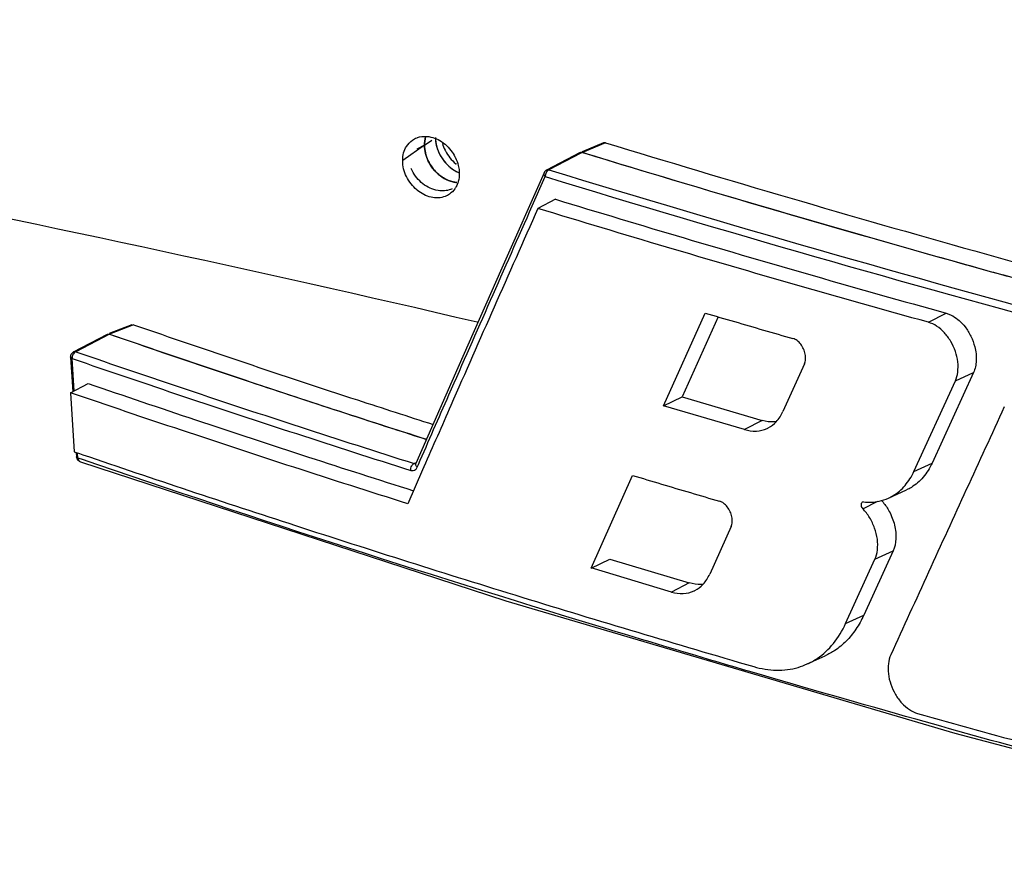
# Paper-space layout 'Layout1' of a CAD drawing. Header units: inches. Extents: x 29 to 351, y 58 to 234.
# Tile 3 of 104: x 42.46 to 44.23, y 76.66 to 78.17. Entities that reach past the tile are written whole.
import ezdxf

# ---------------------------------------------------------------- set-up
doc = ezdxf.new("R2010")
doc.units = ezdxf.units.IN
doc.header["$LTSCALE"] = 1.1
doc.header["$MEASUREMENT"] = 0
doc.layers.get('0').update_dxf_attribs({"linetype": 'CONTINUOUS'})
for name, color, linetype in [('3_ALL_AXES', 7, 'CONTINUOUS'), ('6_ALL_SURFS', 7, 'CONTINUOUS'), ('7_ALL_FEATURES', 7, 'CONTINUOUS')]:
    doc.layers.add(name, color=color, linetype=linetype)

psp = doc.layouts.get("Layout1")

# ---------------------------------------------------------------- linework, layer by layer
at = {"color": 7, "linetype": 'Continuous'}
psp.add_line((43.1923, 77.9425), (43.2054, 77.9516), dxfattribs=at)
for points, start_tangent, end_tangent in [([(43.1943, 77.9575), (43.1938, 77.9557), (43.1923, 77.9425)], (-0.287362, -0.957822), (0.002552, -0.999997)), ([(43.1923, 77.9425), (43.1938, 77.9287), (43.1985, 77.9154)], (0.002552, -0.999997), (0.426698, -0.904394)), ([(43.212, 77.9562), (43.2135, 77.9425), (43.2181, 77.9292), (43.2201, 77.9254)], (0.002634, -0.999997), (0.478375, -0.878156)), ([(43.212, 77.9562), (43.2142, 77.9399), (43.2201, 77.9254)], (0.002634, -0.999997), (0.47281, -0.881165)), ([(43.2244, 77.9457), (43.2292, 77.9337)], (0.283286, -0.959035), (0.454713, -0.890638)), ([(43.2201, 77.9254), (43.226, 77.9161), (43.2366, 77.9044), (43.2533, 77.8937)], (0.478375, -0.878156), (0.91597, -0.401246)), ([(43.2201, 77.9254), (43.2389, 77.9026), (43.2533, 77.8937)], (0.47281, -0.881165), (0.915522, -0.402267)), ([(43.2292, 77.9337), (43.2299, 77.9323), (43.2487, 77.9094), (43.2501, 77.9083)], (0.454713, -0.890638), (0.793895, -0.608055)), ([(43.1985, 77.9154), (43.2064, 77.9023), (43.208, 77.9001)], (0.426698, -0.904394), (0.620969, -0.783835)), ([(43.208, 77.9001), (43.217, 77.8907)], (0.620969, -0.783835), (0.748682, -0.66293)), ([(43.217, 77.8907), (43.2352, 77.8793)], (0.748682, -0.66293), (0.927806, -0.373063)), ([(43.2352, 77.8793), (43.2432, 77.8767)], (0.927806, -0.373063), (0.973599, -0.228266)), ([(43.2432, 77.8767), (43.2506, 77.8756)], (0.973599, -0.228266), (0.996469, -0.083962))]:
    psp.add_spline(points, degree=3, dxfattribs=dict(at, start_tangent=start_tangent, end_tangent=end_tangent))
at = {"layer": '3_ALL_AXES', "color": 7, "linetype": 'Continuous'}
for points, start_tangent, end_tangent in [([(43.1923, 77.9425), (43.1944, 77.9575)], (-0.001682, 0.999999), (0.28618, 0.958176)), ([(43.1992, 77.9139), (43.1923, 77.9425)], (-0.437208, 0.89936), (-0.001682, 0.999999)), ([(43.208, 77.9001), (43.1992, 77.9139)], (-0.62487, 0.780729), (-0.437208, 0.89936)), ([(43.2175, 77.8902), (43.208, 77.9001)], (-0.759383, 0.650644), (-0.62487, 0.780729)), ([(43.2352, 77.8793), (43.218, 77.8898), (43.2175, 77.8902)], (-0.926805, 0.375543), (-0.759383, 0.650644)), ([(43.2434, 77.8767), (43.2352, 77.8793)], (-0.974363, 0.224983), (-0.926805, 0.375543)), ([(43.2506, 77.8756), (43.2434, 77.8767)], (-0.996485, 0.083773), (-0.974363, 0.224983))]:
    psp.add_spline(points, degree=3, dxfattribs=dict(at, start_tangent=start_tangent, end_tangent=end_tangent))
at = {"layer": '6_ALL_SURFS', "color": 7, "linetype": 'Continuous'}
for points, start_tangent, end_tangent in [([(43.1923, 77.9425), (43.194, 77.9564), (43.1943, 77.9575)], (-0.001682, 0.999999), (0.287368, 0.95782)), ([(43.1992, 77.9139), (43.1941, 77.9277), (43.1923, 77.9425)], (-0.44539, 0.895337), (-0.001682, 0.999999)), ([(43.208, 77.9001), (43.2074, 77.9009), (43.1992, 77.9139)], (-0.623019, 0.782207), (-0.44539, 0.895337)), ([(43.218, 77.8898), (43.208, 77.9001)], (-0.762962, 0.646444), (-0.623019, 0.782207)), ([(43.2352, 77.8793), (43.218, 77.8898)], (-0.92729, 0.374345), (-0.762962, 0.646444)), ([(43.2437, 77.8766), (43.2352, 77.8793)], (-0.975543, 0.219809), (-0.92729, 0.374345)), ([(43.2506, 77.8755), (43.2437, 77.8766)], (-0.996405, 0.084713), (-0.975543, 0.219809))]:
    psp.add_spline(points, degree=3, dxfattribs=dict(at, start_tangent=start_tangent, end_tangent=end_tangent))
at = {"layer": '7_ALL_FEATURES', "color": 7, "linetype": 'Continuous'}
for p, q in [((43.1923, 77.9425), (43.1531, 77.915)), ((43.1923, 77.9425), (43.1785, 77.9357)), ((43.5142, 77.947), (43.4759, 77.9309)), ((43.5175, 77.9471), (43.4761, 77.9297)), ((43.4724, 77.9295), (43.4117, 77.8979)), ((43.4732, 77.928), (43.4157, 77.8983)), ((43.4728, 77.9296), (43.4737, 77.9299)), ((43.4764, 77.9296), (43.4732, 77.928)), ((43.4761, 77.9297), (43.4793, 77.9287)), ((43.386, 77.8335), (43.4093, 77.8861)), ((43.217, 77.861), (43.2129, 77.8618)), ((43.4278, 77.8455), (43.3961, 77.829)), ((43.6222, 77.4744), (43.697, 77.641)), ((43.7199, 77.6344), (43.6553, 77.4905)), ((44.0982, 77.6245), (44.1302, 77.6408)), ((42.6664, 77.62), (42.6255, 77.6043)), ((42.6694, 77.62), (42.6259, 77.6033)), ((42.5616, 77.5711), (42.6224, 77.6031)), ((42.6259, 77.6033), (42.5656, 77.5715)), ((42.6224, 77.6031), (42.6259, 77.6033)), ((42.6229, 77.6033), (42.6259, 77.6033)), ((42.5563, 77.5617), (42.56, 77.4997)), ((42.559, 77.5614), (42.5589, 77.5594)), ((42.5624, 77.501), (42.5589, 77.5594)), ((42.5592, 77.5629), (42.559, 77.5614)), ((43.8753, 77.5497), (43.8366, 77.4642)), ((44.072, 77.3565), (44.1465, 77.5193)), ((44.1791, 77.5342), (44.1046, 77.3715)), ((44.1465, 77.5193), (44.1791, 77.5342)), ((42.5563, 77.4978), (42.588, 77.5145)), ((42.5563, 77.4978), (42.5626, 77.3919)), ((43.6222, 77.4744), (43.6553, 77.4905)), ((43.6553, 77.4905), (43.7995, 77.4481)), ((43.7674, 77.4317), (43.6222, 77.4744)), ((43.7995, 77.4481), (43.7674, 77.4317)), ((42.5626, 77.3919), (42.5664, 77.3906)), ((42.5664, 77.3907), (42.5669, 77.3828)), ((42.5664, 77.3906), (42.5722, 77.3887)), ((42.5695, 77.3806), (42.5689, 77.3898)), ((42.5755, 77.3785), (42.5695, 77.3806)), ((42.5722, 77.3887), (42.5782, 77.3866)), ((42.5727, 77.3743), (42.5738, 77.3739)), ((42.5738, 77.3738), (42.5739, 77.3738)), ((42.5739, 77.3738), (43.3384, 77.1239)), ((43.1889, 77.3596), (43.1621, 77.2986)), ((43.1739, 77.3707), (43.1778, 77.3727)), ((43.1771, 77.3709), (43.177, 77.3707)), ((43.1771, 77.3709), (43.1771, 77.3709)), ((43.1791, 77.3639), (43.1813, 77.3691)), ((43.1912, 77.3647), (43.1889, 77.3596)), ((44.072, 77.3565), (44.1046, 77.3715)), ((43.492, 77.183), (43.5662, 77.3494)), ((44.0264, 77.3087), (44.0589, 77.3234)), ((43.9814, 77.3017), (43.9795, 77.3015)), ((43.98, 77.2896), (44.007, 77.303)), ((44.0136, 77.3045), (44.0166, 77.3011)), ((43.7433, 77.2573), (43.7049, 77.172)), ((43.492, 77.183), (43.5252, 77.1991)), ((43.5252, 77.1991), (43.6683, 77.1562)), ((43.9492, 77.0833), (44.0019, 77.1988)), ((44.0346, 77.2138), (43.9818, 77.0983)), ((44.0019, 77.1988), (44.0346, 77.2138)), ((43.6362, 77.1399), (43.492, 77.1831)), ((43.6683, 77.1562), (43.6362, 77.1399)), ((43.3384, 77.1239), (44.1457, 76.8861)), ((43.9492, 77.0833), (43.9818, 77.0983)), ((43.8803, 77.0106), (43.9127, 77.0253)), ((44.1457, 76.8861), (44.9866, 76.6633))]:
    psp.add_line(p, q, dxfattribs=at)
for points in [[(43.4072, 77.8932), (43.3312, 77.7215), (43.2524, 77.5426), (43.177, 77.3709)], [(42.5669, 77.3828), (42.5669, 77.3824), (42.567, 77.3815), (42.5672, 77.3806), (42.5675, 77.3798), (42.5679, 77.3789), (42.5683, 77.3781), (42.5689, 77.3774), (42.5695, 77.3767), (42.5702, 77.376), (42.5709, 77.3754), (42.5718, 77.3748), (42.5727, 77.3743)]]:
    psp.add_lwpolyline(points, dxfattribs=at)
for points, start_tangent, end_tangent in [([(43.2869, 77.6245), (42.0793, 77.8842), (40.4372, 78.1681)], (-0.973577, 0.228358), (-0.988885, 0.148685)), ([(43.1531, 77.915), (43.1548, 77.9289), (43.1598, 77.9403), (43.1706, 77.9517)], (-0.001682, 0.999999), (0.818296, 0.574798)), ([(43.1706, 77.9517), (43.1783, 77.9559), (43.1795, 77.9563)], (0.818296, 0.574798), (0.942465, 0.334306)), ([(43.1795, 77.9563), (43.1963, 77.9584)], (0.942465, 0.334306), (0.997544, -0.070038)), ([(43.1944, 77.9575), (43.1923, 77.9425)], (-0.284671, -0.958625), (0.002552, -0.999997)), ([(43.1923, 77.9425), (43.1985, 77.9154)], (0.002552, -0.999997), (0.415821, -0.909446)), ([(43.1963, 77.9584), (43.2039, 77.9573)], (0.997544, -0.070038), (0.975025, -0.222095)), ([(43.2039, 77.9573), (43.2283, 77.945)], (0.975025, -0.222095), (0.773137, -0.634239)), ([(43.2283, 77.945), (43.2293, 77.9442), (43.2398, 77.933), (43.247, 77.9219)], (0.773137, -0.634239), (0.466665, -0.884434)), ([(43.4724, 77.9295), (43.4737, 77.9299), (43.4761, 77.9297)], (0.888088, 0.459674), (0.9563, -0.292387)), ([(43.4737, 77.9299), (43.4761, 77.9297)], (0.984011, 0.178105), (0.956301, -0.292383)), ([(43.4764, 77.9296), (44.2091, 77.716), (44.9684, 77.5151), (45.1765, 77.4633)], (0.956298, -0.292394), (0.971197, -0.238279)), ([(43.4793, 77.9287), (44.1418, 77.7348), (44.2397, 77.7075)], (0.956336, -0.29227), (0.963774, -0.266721)), ([(43.1796, 77.8615), (43.1786, 77.8623), (43.1681, 77.8734), (43.1599, 77.8863), (43.1548, 77.9002), (43.1531, 77.915)], (-0.774101, 0.633062), (-0.001682, 0.999999)), ([(43.1985, 77.9154), (43.208, 77.9001)], (0.415821, -0.909446), (0.625007, -0.780619)), ([(43.247, 77.9219), (43.2479, 77.9201), (43.253, 77.9062), (43.254, 77.9012)], (0.466665, -0.884434), (0.155314, -0.987865)), ([(43.1866, 77.8757), (43.1682, 77.9005)], (-0.7531, 0.657906), (-0.415945, 0.90939)), ([(43.208, 77.9001), (43.217, 77.8907)], (0.625007, -0.780619), (0.752944, -0.658084)), ([(43.217, 77.8907), (43.2352, 77.8793)], (0.752944, -0.658084), (0.927066, -0.374897)), ([(43.2548, 77.8914), (43.2531, 77.8775), (43.2528, 77.8764)], (0.001682, -0.999999), (-0.285941, -0.958247)), ([(43.254, 77.9012), (43.2548, 77.8914)], (0.155314, -0.987865), (0.001682, -0.999999)), ([(43.4072, 77.8931), (43.4068, 77.8913), (43.4073, 77.8889), (43.4093, 77.8861)], (-0.384597, -0.923084), (0.700894, -0.713265)), ([(43.4091, 77.8959), (43.4072, 77.8931)], (-0.68556, -0.728016), (-0.404648, -0.914473)), ([(43.4117, 77.8979), (43.4091, 77.8959)], (-0.887298, -0.461197), (-0.68556, -0.728016)), ([(43.4096, 77.8896), (43.4093, 77.8861)], (-0.194302, -0.980942), (0.059126, -0.998251)), ([(43.4108, 77.8931), (43.4097, 77.8902), (43.4096, 77.8896)], (-0.437106, -0.89941), (-0.194302, -0.980942)), ([(43.4157, 77.8983), (43.4128, 77.8963), (43.411, 77.8935), (43.4108, 77.8931)], (-0.914226, -0.405205), (-0.437106, -0.89941)), ([(43.4157, 77.8983), (43.4131, 77.8984), (43.4117, 77.8979)], (-0.971519, 0.236962), (-0.888332, -0.459203)), ([(43.4157, 77.8983), (44.3855, 77.62), (45.1662, 77.4198)], (0.956369, -0.292163), (0.971552, -0.236825)), ([(43.2129, 77.8618), (43.1866, 77.8757)], (-0.973562, 0.228424), (-0.7531, 0.657906)), ([(43.2352, 77.8793), (43.2432, 77.8767)], (0.927066, -0.374897), (0.973518, -0.228612)), ([(43.2432, 77.8767), (43.2506, 77.8756)], (0.973518, -0.228612), (0.99655, -0.082994)), ([(43.2528, 77.8764), (43.2504, 77.8702)], (-0.285941, -0.958247), (-0.433214, -0.901291)), ([(43.4093, 77.8861), (44.3796, 77.6077), (44.9844, 77.4509)], (0.956368, -0.292164), (0.970299, -0.24191)), ([(43.2041, 77.8492), (43.1796, 77.8615)], (-0.975021, 0.222111), (-0.774101, 0.633062)), ([(43.2371, 77.8546), (43.2297, 77.8506), (43.2041, 77.8492)], (-0.820721, -0.571329), (-0.975021, 0.222111)), ([(43.2421, 77.8645), (43.2393, 77.8632), (43.217, 77.861)], (-0.892616, -0.450818), (-0.98879, 0.149314)), ([(43.2471, 77.8645), (43.2371, 77.8546)], (-0.575034, -0.81813), (-0.820721, -0.571329)), ([(43.2504, 77.8702), (43.2481, 77.8661), (43.2471, 77.8645)], (-0.433214, -0.901291), (-0.575034, -0.81813)), ([(43.4278, 77.8455), (43.659, 77.776), (43.8932, 77.7077), (44.1302, 77.6408)], (0.956378, -0.292131), (0.963465, -0.267834)), ([(43.1813, 77.3691), (43.2363, 77.4943), (43.386, 77.8335)], (0.401437, 0.915887), (0.40507, 0.914286)), ([(43.3961, 77.8289), (43.3176, 77.6518), (43.2396, 77.475), (43.1912, 77.3647)], (-0.405609, -0.914047), (-0.402002, -0.915639)), ([(44.0982, 77.6245), (43.8613, 77.6913), (43.6272, 77.7595), (43.3961, 77.829)], (-0.963479, 0.267784), (-0.956414, 0.292015)), ([(43.697, 77.641), (43.7494, 77.6257), (43.8019, 77.6105), (43.8546, 77.5953)], (0.959623, -0.281288), (0.961099, -0.276204)), ([(44.1465, 77.5193), (44.1508, 77.535), (44.1509, 77.5532), (44.1465, 77.5721), (44.1382, 77.5902), (44.1267, 77.6058), (44.1129, 77.6175), (44.0982, 77.6244)], (0.417551, 0.908653), (-0.96341, 0.268032)), ([(44.1302, 77.6407), (44.136, 77.6387), (44.1419, 77.6358), (44.1535, 77.6274), (44.1639, 77.6162), (44.1744, 77.5993), (44.1813, 77.5806), (44.1837, 77.5679), (44.184, 77.5557), (44.1825, 77.5444), (44.1791, 77.5342)], (0.963328, -0.268328), (-0.415334, -0.909669)), ([(42.6259, 77.6033), (42.8248, 77.5356), (43.0276, 77.4686), (43.1961, 77.4143)], (0.945374, -0.325987), (0.952855, -0.303427)), ([(42.6259, 77.6033), (42.8263, 77.5352), (42.8691, 77.5208)], (0.945374, -0.325987), (0.948614, -0.316435)), ([(43.8753, 77.5497), (43.8773, 77.5577), (43.8767, 77.5671), (43.8737, 77.5766), (43.8686, 77.5851), (43.8619, 77.5916), (43.8546, 77.5953)], (0.412039, 0.911166), (-0.961565, 0.274577)), ([(42.5585, 77.5685), (42.5616, 77.5711)], (0.628736, 0.777619), (0.884784, 0.466001)), ([(42.5656, 77.5715), (42.5626, 77.5695), (42.5604, 77.5663)], (-0.926434, -0.376457), (-0.453934, -0.891035)), ([(42.5656, 77.5715), (42.5626, 77.5715), (42.5616, 77.5711)], (-0.9727, 0.232064), (-0.883052, -0.469276)), ([(42.5656, 77.5715), (42.7658, 77.5035), (42.9686, 77.4366), (43.1739, 77.3707)], (0.945512, -0.325588), (0.953402, -0.301704)), ([(42.5563, 77.5617), (42.5567, 77.5653)], (-0.05912, 0.998251), (0.306271, 0.951945)), ([(42.5564, 77.5617), (42.5566, 77.5608), (42.5589, 77.5594)], (0.048581, -0.998819), (0.945609, -0.325305)), ([(42.5567, 77.5653), (42.5585, 77.5685)], (0.306271, 0.951945), (0.628736, 0.777619)), ([(42.5589, 77.5594), (42.7592, 77.4914), (42.9621, 77.4244), (43.1675, 77.3584)], (0.945512, -0.325589), (0.953256, -0.302164)), ([(42.5604, 77.5663), (42.5592, 77.5629)], (-0.453934, -0.891035), (-0.212415, -0.977179)), ([(42.8691, 77.5208), (43.0293, 77.468), (43.196, 77.4141)], (0.948614, -0.316435), (0.952641, -0.304098)), ([(42.588, 77.5145), (42.7809, 77.4492), (42.9839, 77.3823), (43.1724, 77.3219)], (0.94585, -0.324603), (0.953398, -0.301715)), ([(43.1621, 77.2986), (42.9577, 77.3639), (42.7558, 77.4304), (42.5563, 77.4978)], (-0.953697, 0.300769), (-0.945921, 0.324398)), ([(44.2345, 77.4725), (44.1662, 77.3238), (44.0982, 77.1753), (44.0305, 77.027)], (-0.417942, -0.908474), (-0.414678, -0.909968)), ([(43.8252, 77.4459), (43.8207, 77.4455), (43.7995, 77.4481)], (-0.990811, -0.135257), (-0.960111, 0.27962)), ([(43.81, 77.4348), (43.8246, 77.4459), (43.8366, 77.4642)], (0.888674, 0.458539), (0.412553, 0.910933)), ([(43.7674, 77.4317), (43.7888, 77.4291), (43.8083, 77.4339), (43.81, 77.4348)], (0.960066, -0.279772), (0.888674, 0.458539)), ([(42.5695, 77.3806), (42.5672, 77.382), (42.567, 77.3828)], (-0.944172, 0.329453), (-0.068946, 0.99762)), ([(42.5695, 77.3806), (42.5703, 77.3771)], (0.072006, -0.997404), (0.433537, -0.901136)), ([(42.5703, 77.3771), (42.5721, 77.3748), (42.5738, 77.3738)], (0.433537, -0.901136), (0.939375, -0.34289)), ([(43.7812, 76.9958), (43.5367, 77.0686), (42.5755, 77.3785)], (-0.959702, 0.28102), (-0.945687, 0.325078)), ([(42.5782, 77.3866), (42.9602, 77.2594), (43.3674, 77.1307), (43.7841, 77.0059)], (0.946255, -0.323423), (0.960094, -0.279677)), ([(43.1675, 77.3585), (43.1679, 77.3626), (43.1693, 77.3663), (43.1714, 77.369), (43.1739, 77.3707)], (-0.059112, 0.998251), (0.918142, 0.396251)), ([(43.1675, 77.3584), (43.1722, 77.3581), (43.1763, 77.36), (43.1791, 77.3639)], (0.953402, -0.301704), (0.401397, 0.915904)), ([(43.1772, 77.3707), (43.1761, 77.3704), (43.1739, 77.3707)], (-0.889148, -0.45762), (-0.927366, 0.374155)), ([(43.1791, 77.3639), (43.1772, 77.3667), (43.1767, 77.3691), (43.177, 77.3709)], (-0.693257, 0.720691), (0.380342, 0.924846)), ([(44.1046, 77.3715), (44.0886, 77.3461), (44.0674, 77.3279), (44.0589, 77.3234)], (-0.416208, -0.909269), (-0.911085, -0.412218)), ([(43.5662, 77.3494), (43.6182, 77.3339), (43.6704, 77.3184), (43.7227, 77.303)], (0.958108, -0.286407), (0.959631, -0.281262)), ([(44.0264, 77.3087), (44.0349, 77.3131), (44.056, 77.3312), (44.072, 77.3565)], (0.910665, 0.413146), (0.415756, 0.909476)), ([(44.0096, 77.3031), (44.0264, 77.3087)], (0.978026, 0.208481), (0.910665, 0.413146)), ([(43.7433, 77.2573), (43.7453, 77.2655), (43.7447, 77.2748), (43.7417, 77.2842), (43.7366, 77.2928), (43.73, 77.2993), (43.7227, 77.303)], (0.410699, 0.911771), (-0.959596, 0.281381)), ([(43.9795, 77.3015), (43.979, 77.3012), (43.9775, 77.2991), (43.9771, 77.296)], (-0.916416, -0.400227), (0.086492, -0.996253)), ([(43.9771, 77.296), (43.9781, 77.2925), (43.98, 77.2896)], (0.086492, -0.996253), (0.696676, -0.717386)), ([(44.0019, 77.1988), (44.0064, 77.2154), (44.0063, 77.2346), (44.0014, 77.2546), (43.9924, 77.2735), (43.98, 77.2896)], (0.415063, 0.909793), (-0.6961, 0.717945)), ([(43.9814, 77.3017), (44.0096, 77.3031)], (0.994751, -0.102326), (0.978026, 0.208481)), ([(44.0166, 77.3011), (44.0276, 77.2848), (44.0371, 77.2602), (44.0393, 77.2475), (44.0396, 77.2353), (44.0346, 77.2138)], (0.643867, -0.765137), (-0.414856, -0.909887)), ([(43.6785, 77.1427), (43.693, 77.1538), (43.7049, 77.172)], (0.888679, 0.458531), (0.410273, 0.911963)), ([(43.6936, 77.1539), (43.6894, 77.1536), (43.6683, 77.1562)], (-0.991735, -0.128302), (-0.958587, 0.284799)), ([(43.6362, 77.1399), (43.6574, 77.1371), (43.6768, 77.1419), (43.6785, 77.1427)], (0.958545, -0.284942), (0.888679, 0.458531)), ([(43.9818, 77.0983), (43.9677, 77.0729), (43.9503, 77.0517), (43.9299, 77.0349), (43.9127, 77.0253)], (-0.412083, -0.911146), (-0.910258, -0.414043)), ([(43.8803, 77.0106), (43.8983, 77.0207), (43.9272, 77.0473), (43.9492, 77.0833)], (0.910274, 0.414006), (0.413236, 0.910624)), ([(44.0305, 77.027), (44.0261, 77.0112), (44.0261, 76.9931), (44.0305, 76.9741), (44.0387, 76.956), (44.0502, 76.9404), (44.0639, 76.9286), (44.0786, 76.9218)], (-0.415418, -0.909631), (0.962854, -0.270024)), ([(43.7841, 77.0059), (43.8251, 76.9995), (43.8637, 77.0045), (43.8803, 77.0106)], (0.960064, -0.279782), (0.910274, 0.414006)), ([(44.0755, 76.9113), (43.7812, 76.9958)], (-0.962501, 0.27128), (-0.959702, 0.28102)), ([(44.0786, 76.9217), (44.2847, 76.8647), (44.4929, 76.8086), (44.7031, 76.7534)], (0.962949, -0.269684), (0.968011, -0.250908)), ([(44.7001, 76.7421), (44.558, 76.7794), (44.0755, 76.9113)], (-0.967799, 0.251724), (-0.962501, 0.27128))]:
    psp.add_spline(points, degree=3, dxfattribs=dict(at, start_tangent=start_tangent, end_tangent=end_tangent))
at = {"layer": '7_ALL_FEATURES', "color": 3, "linetype": 'Continuous'}
for points, start_tangent, end_tangent in [([(43.5142, 77.947), (43.5151, 77.9472), (43.5175, 77.9471)], (0.921632, 0.388065), (0.956301, -0.292383)), ([(43.5175, 77.9471), (44.1816, 77.7526), (44.8535, 77.5723)], (0.956301, -0.292383), (0.968535, -0.248876)), ([(42.6694, 77.62), (42.8693, 77.552), (43.0719, 77.4849), (43.2078, 77.441)], (0.945374, -0.325987), (0.952281, -0.305223))]:
    psp.add_spline(points, degree=3, dxfattribs=dict(at, start_tangent=start_tangent, end_tangent=end_tangent))

doc.saveas('drawing.dxf')
